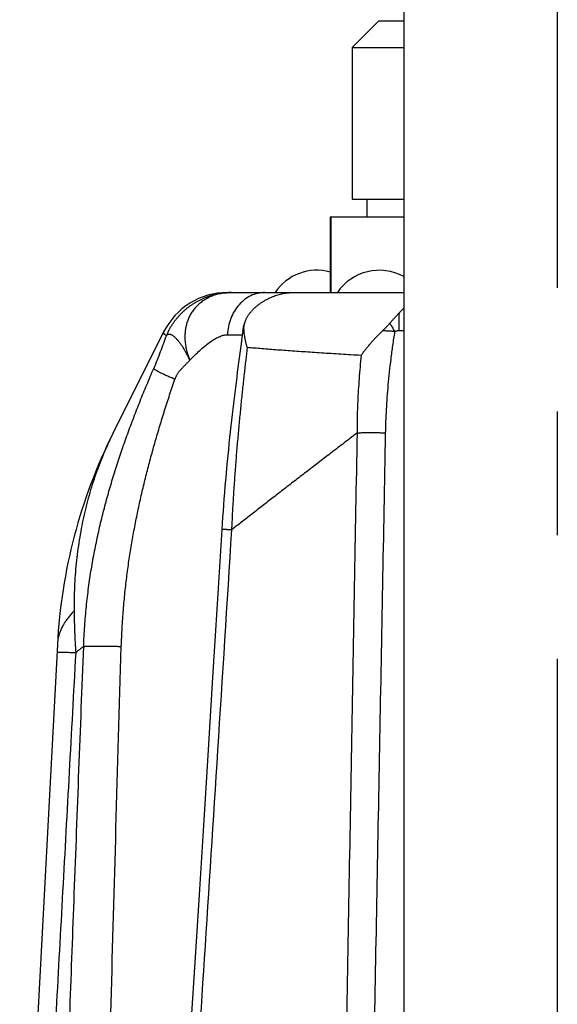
# Model space of a CAD drawing. Extents: x 0 to 3364, y 0 to 2376.
# Tile 77 of 83: x 2043 to 2103, y 1182 to 1292. Entities that reach past the tile are written whole.
import ezdxf

# ---------------------------------------------------------------- set-up
doc = ezdxf.new("R2010")
doc.units = 0
doc.header["$LTSCALE"] = 185.02
doc.linetypes.add('CENTER', pattern=[0.6, 0.375, -0.075, 0.075, -0.075])
doc.layers.get('0').update_dxf_attribs({"linetype": 'CONTINUOUS'})
doc.layers.add('DEFAULT_1', color=7, linetype='CENTER')

msp = doc.modelspace()

# ---------------------------------------------------------------- linework, layer by layer
at = {"color": 7, "linetype": 'CONTINUOUS'}
for p, q in [((2085.8593, 1508.8681), (2085.8593, 1045.4181)), ((2083.0593, 1292.1181), (2080.0593, 1289.1181)), ((2083.0593, 1292.1181), (2085.8593, 1292.1181)), ((2080.0593, 1289.1181), (2080.0593, 1272.1181)), ((2080.0593, 1289.1181), (2085.8593, 1289.1181)), ((2080.0593, 1272.1181), (2085.8593, 1272.1181)), ((2081.7108, 1272.1181), (2081.7108, 1270.1181)), ((2077.6093, 1270.1181), (2077.6093, 1261.6181)), ((2077.6093, 1270.1181), (2085.8593, 1270.1181)), ((2077.6609, 1270.1181), (2077.6609, 1261.6181)), ((2066.0523, 1261.6181), (2085.8593, 1261.6181)), ((2085.2985, 1259.2783), (2085.2985, 1257.3536)), ((2058.8984, 1257.1948), (2053.2076, 1245.8091)), ((2066.0556, 1256.8798), (2067.7324, 1256.8798)), ((2085.2985, 1257.3536), (2085.8593, 1257.3536)), ((2046.9594, 1222.1243), (2042.7298, 1141.4181))]:
    msp.add_line(p, q, dxfattribs=at)
for points in [[(2067.7888, 1257.2939), (2067.7257, 1256.8309), (2067.5924, 1255.8463)], [(2067.5924, 1255.8463), (2067.5243, 1255.3398), (2067.4553, 1254.8239), (2067.3856, 1254.2988), (2067.3152, 1253.7643), (2067.2441, 1253.2207), (2067.1725, 1252.6679), (2067.1005, 1252.106), (2067.028, 1251.535), (2066.9553, 1250.9551), (2066.8824, 1250.3663), (2066.8095, 1249.7686), (2066.7365, 1249.1622), (2066.6636, 1248.547), (2066.5909, 1247.923), (2066.5186, 1247.2906), (2066.4466, 1246.6494), (2066.3751, 1245.9996), (2066.3044, 1245.3426), (2066.2345, 1244.6779), (2066.1656, 1244.0058), (2066.0979, 1243.3286), (2066.0315, 1242.6463), (2065.9666, 1241.9588), (2065.9033, 1241.2683), (2065.8419, 1240.5749), (2065.7822, 1239.8786), (2065.7247, 1239.1816), (2065.6693, 1238.4839), (2065.616, 1237.7856), (2065.5651, 1237.0889), (2065.5166, 1236.3944), (2065.4705, 1235.7016), (2065.4277, 1235.0252)], [(2065.4277, 1235.0252), (2064.9094, 1226.6388), (2064.3976, 1218.3952), (2063.8933, 1210.3104), (2063.3967, 1202.3844), (2062.9076, 1194.6173), (2062.4262, 1187.0089), (2061.9526, 1179.5594), (2061.4867, 1172.2687), (2061.0287, 1165.1369), (2060.5785, 1158.1638), (2060.1363, 1151.3496), (2059.7299, 1145.1181)]]:
    msp.add_lwpolyline(points, dxfattribs=at)
for centre, radius, start, end in [((2076.1093, 1258.4501), 5.668, 74.652762, 146.018353), ((2083.1093, 1258.4501), 5.668, 60.971558, 146.018353), ((2066.0544, 1253.6181), 8, 90, 153.443341), ((2106.8772, 1218.9841), 60, 153.443341, 177.000091)]:
    msp.add_arc(centre, radius, start, end, dxfattribs=at)
for points, knots in [([(2059.2101, 1256.7996), (2059.2554, 1256.9049), (2059.3504, 1257.1135), (2059.5063, 1257.4199), (2059.6751, 1257.7193), (2059.8565, 1258.0111), (2060.0502, 1258.2947), (2060.2558, 1258.5697), (2060.473, 1258.8356), (2060.7014, 1259.0918), (2060.9404, 1259.3378), (2061.1898, 1259.5733), (2061.449, 1259.7977), (2061.7175, 1260.0107), (2061.9949, 1260.2119), (2062.2805, 1260.4008), (2062.574, 1260.5772), (2062.8748, 1260.7408), (2063.1823, 1260.8911), (2063.4959, 1261.028), (2063.815, 1261.1511), (2064.1391, 1261.2603), (2064.4676, 1261.3554), (2064.7999, 1261.4361), (2065.1352, 1261.5023), (2065.4731, 1261.554), (2065.8129, 1261.591), (2066.154, 1261.6132), (2066.3818, 1261.6181), (2066.4956, 1261.6181)], [0, 0, 0, 0, 0.03717074, 0.07433215, 0.11148361, 0.14862462, 0.1857547, 0.22287351, 0.25998074, 0.29707621, 0.33415979, 0.37123146, 0.40829129, 0.44533942, 0.48237609, 0.51940163, 0.55641643, 0.59342099, 0.63041585, 0.66740167, 0.70437913, 0.74134901, 0.77831211, 0.81526932, 0.85222154, 0.88916972, 0.92611486, 0.96305794, 1, 1, 1, 1]), ([(2066.4956, 1261.6181), (2066.4005, 1261.6181), (2066.2112, 1261.614), (2065.9291, 1261.5955), (2065.6509, 1261.5645), (2065.377, 1261.5212), (2065.108, 1261.4657), (2064.8445, 1261.398), (2064.587, 1261.3183), (2064.336, 1261.2268), (2064.0919, 1261.1236), (2063.8553, 1261.009), (2063.6266, 1260.8831), (2063.4064, 1260.7463), (2063.195, 1260.5987), (2062.9928, 1260.4407), (2062.8003, 1260.2725), (2062.6178, 1260.0946), (2062.4457, 1259.9073), (2062.2844, 1259.7109), (2062.1341, 1259.5059), (2061.9952, 1259.2926), (2061.8679, 1259.0715), (2061.7526, 1258.843), (2061.6493, 1258.6075), (2061.5584, 1258.3656), (2061.48, 1258.1177), (2061.4142, 1257.8643), (2061.3613, 1257.606), (2061.3212, 1257.3431), (2061.2941, 1257.0763), (2061.28, 1256.8061), (2061.279, 1256.533), (2061.291, 1256.2575), (2061.3161, 1255.9803), (2061.3541, 1255.7018), (2061.405, 1255.4226), (2061.4687, 1255.1432), (2061.5451, 1254.8642), (2061.634, 1254.5862), (2061.7352, 1254.3097), (2061.8104, 1254.1275), (2061.85, 1254.0368)], [0, 0, 0, 0, 0.02651465, 0.05277545, 0.0787827, 0.10453872, 0.13004792, 0.15531685, 0.18035414, 0.20517055, 0.22977888, 0.25419395, 0.27843245, 0.30251288, 0.32645535, 0.35028143, 0.37401393, 0.39767667, 0.42129426, 0.44489178, 0.46849455, 0.49212782, 0.51581651, 0.53958494, 0.56345652, 0.5874536, 0.61159715, 0.63590664, 0.66039984, 0.68509267, 0.70999913, 0.73513119, 0.76049871, 0.78610947, 0.81196913, 0.83808124, 0.86444727, 0.89106667, 0.91793694, 0.94505367, 0.97241067, 1, 1, 1, 1]), ([(2070.2561, 1261.6181), (2069.9899, 1261.6181), (2069.4518, 1261.5569), (2068.6785, 1261.2857), (2067.9639, 1260.8464), (2067.3338, 1260.256), (2066.8098, 1259.5367), (2066.4096, 1258.7143), (2066.1469, 1257.8184), (2066.0695, 1257.1944), (2066.0556, 1256.8798)], [0, 0, 0, 0, 0.11455633, 0.23074851, 0.3499203, 0.4729127, 0.59997382, 0.73077619, 0.86450711, 1, 1, 1, 1]), ([(2069.1071, 1259.885), (2069.1818, 1259.9538), (2069.3346, 1260.0882), (2069.5728, 1260.2793), (2069.8198, 1260.4593), (2070.0747, 1260.6278), (2070.3366, 1260.7842), (2070.6048, 1260.928), (2070.8782, 1261.0589), (2071.1562, 1261.1765), (2071.4377, 1261.2806), (2071.7219, 1261.3709), (2072.0081, 1261.4474), (2072.2952, 1261.5098), (2072.5824, 1261.5583), (2072.869, 1261.5929), (2073.1543, 1261.6135), (2073.344, 1261.6181), (2073.4384, 1261.6181)], [0, 0, 0, 0, 0.06384615, 0.12783312, 0.1918797, 0.25589473, 0.31981144, 0.38357154, 0.44709873, 0.51031452, 0.57318305, 0.63567903, 0.69773321, 0.75927772, 0.82029233, 0.88076431, 0.9406785, 1, 1, 1, 1]), ([(2068.0956, 1258.4628), (2068.1125, 1258.5054), (2068.1514, 1258.5973), (2068.2186, 1258.7377), (2068.2981, 1258.8851), (2068.3871, 1259.033), (2068.4853, 1259.1804), (2068.5927, 1259.3267), (2068.7088, 1259.471), (2068.8334, 1259.6128), (2068.9662, 1259.7515), (2069.0593, 1259.8409), (2069.1071, 1259.885)], [0, 0, 0, 0, 0.07807599, 0.1701561, 0.26536236, 0.36348163, 0.46421622, 0.56737103, 0.67271248, 0.77999278, 0.88915459, 1, 1, 1, 1]), ([(2085.8592, 1259.8574), (2085.7991, 1259.7992), (2085.6743, 1259.6756), (2085.4873, 1259.4825), (2085.3613, 1259.347), (2085.2985, 1259.2783)], [0, 0, 0, 0, 0.31132398, 0.65372816, 1, 1, 1, 1]), ([(2085.2985, 1259.2783), (2085.2678, 1259.2446), (2085.2071, 1259.1782), (2085.1171, 1259.0798), (2085.0294, 1258.9837), (2084.9433, 1258.8895), (2084.8586, 1258.7967), (2084.7752, 1258.7052), (2084.693, 1258.6148), (2084.612, 1258.5255), (2084.5322, 1258.4373), (2084.4539, 1258.3503), (2084.3769, 1258.2647), (2084.3262, 1258.2081), (2084.3011, 1258.18)], [0, 0, 0, 0, 0.09223365, 0.18191301, 0.26951494, 0.35539682, 0.44000788, 0.52343995, 0.60580076, 0.68713457, 0.7673146, 0.84625146, 0.92385608, 1, 1, 1, 1]), ([(2067.7888, 1257.2939), (2067.7905, 1257.3062), (2067.8027, 1257.3934), (2067.8296, 1257.5543), (2067.877, 1257.7755), (2067.9343, 1257.9944), (2068.0015, 1258.2107), (2068.0577, 1258.3661), (2068.0904, 1258.4496), (2068.0956, 1258.4628)], [0, 0, 0, 0, 0.03095814, 0.21784463, 0.40400012, 0.59094877, 0.77805358, 0.96474454, 1, 1, 1, 1]), ([(2067.9153, 1257.5371), (2067.9142, 1257.565), (2067.9134, 1257.6233), (2067.9168, 1257.7147), (2067.9257, 1257.8142), (2067.941, 1257.9231), (2067.964, 1258.0422), (2067.9959, 1258.1708), (2068.0373, 1258.3068), (2068.0727, 1258.4046), (2068.0933, 1258.457), (2068.0956, 1258.4628)], [0, 0, 0, 0, 0.08833904, 0.18407558, 0.28871427, 0.40389209, 0.53127889, 0.67167646, 0.82221617, 0.98013117, 1, 1, 1, 1]), ([(2084.3011, 1258.18), (2084.259, 1258.133), (2084.173, 1258.0376), (2084.041, 1257.8938), (2083.9045, 1257.7484), (2083.7649, 1257.6033), (2083.6234, 1257.4603), (2083.5278, 1257.3668), (2083.4798, 1257.3207)], [0, 0, 0, 0, 0.15928086, 0.32413005, 0.49253463, 0.66246576, 0.83225738, 1, 1, 1, 1]), ([(2084.3011, 1258.18), (2084.3364, 1258.1188), (2084.4073, 1257.9955), (2084.514, 1257.8095), (2084.6215, 1257.6216), (2084.7294, 1257.4322), (2084.8015, 1257.3055), (2084.8376, 1257.2419)], [0, 0, 0, 0, 0.19621666, 0.39480026, 0.59527768, 0.79717127, 1, 1, 1, 1]), ([(2059.2101, 1256.7996), (2059.0922, 1256.4974), (2058.8605, 1255.8856), (2058.4012, 1254.6427), (2058.0448, 1253.7068), (2057.7791, 1253.0908)], [0, 0, 0, 0, 0.24476118, 0.49373213, 1, 1, 1, 1]), ([(2058.8984, 1257.1948), (2058.888, 1257.174), (2058.8738, 1257.1292), (2058.8843, 1257.0569), (2058.9262, 1256.9885), (2058.9954, 1256.9229), (2059.0922, 1256.8583), (2059.1679, 1256.8194), (2059.2101, 1256.7996)], [0, 0, 0, 0, 0.12422274, 0.24379886, 0.3791961, 0.54535979, 0.75076404, 1, 1, 1, 1]), ([(2061.85, 1254.0368), (2061.8152, 1254.1101), (2061.7452, 1254.2547), (2061.6381, 1254.4678), (2061.53, 1254.6747), (2061.4212, 1254.875), (2061.3119, 1255.0682), (2061.2024, 1255.2538), (2061.0929, 1255.4315), (2060.9837, 1255.6008), (2060.875, 1255.7613), (2060.767, 1255.9127), (2060.6601, 1256.0547), (2060.5544, 1256.1868), (2060.4502, 1256.309), (2060.3477, 1256.4207), (2060.2472, 1256.5219), (2060.1489, 1256.6123), (2060.0529, 1256.6916), (2059.9596, 1256.7598), (2059.869, 1256.8167), (2059.7813, 1256.8621), (2059.6968, 1256.8959), (2059.6155, 1256.9181), (2059.5376, 1256.9284), (2059.4633, 1256.9267), (2059.3928, 1256.913), (2059.3265, 1256.8871), (2059.2647, 1256.8493), (2059.2277, 1256.8172), (2059.2101, 1256.7996)], [0, 0, 0, 0, 0.05841332, 0.11572515, 0.17181887, 0.22658152, 0.27990423, 0.3316827, 0.38181766, 0.43021542, 0.47678851, 0.52145631, 0.56414588, 0.60479292, 0.64334296, 0.67975278, 0.71399234, 0.74604717, 0.77592166, 0.8036433, 0.82926851, 0.8528902, 0.87464761, 0.8947379, 0.91342805, 0.93106277, 0.9480614, 0.9648968, 0.9820568, 1, 1, 1, 1]), ([(2061.85, 1254.0368), (2062.034, 1254.2259), (2062.4006, 1254.5947), (2062.9557, 1255.1209), (2063.5059, 1255.6024), (2064.0467, 1256.0266), (2064.5735, 1256.3811), (2065.0094, 1256.6144), (2065.3485, 1256.7501), (2065.6617, 1256.8451), (2065.9008, 1256.8798), (2066.0556, 1256.8798)], [0, 0, 0, 0, 0.15278725, 0.30119777, 0.44300384, 0.57618503, 0.69904395, 0.81045055, 0.86179061, 0.91032696, 1, 1, 1, 1]), ([(2067.9153, 1257.5371), (2067.8993, 1257.5203), (2067.87, 1257.4861), (2067.8339, 1257.4311), (2067.8075, 1257.3743), (2067.7944, 1257.3287), (2067.79, 1257.3024), (2067.7891, 1257.2959)], [0, 0, 0, 0, 0.25151614, 0.4873956, 0.71154396, 0.92859694, 1, 1, 1, 1]), ([(2068.2772, 1255.4813), (2068.2423, 1255.5996), (2068.1772, 1255.8349), (2068.0933, 1256.1872), (2068.0246, 1256.5343), (2067.9715, 1256.8752), (2067.9342, 1257.2087), (2067.9197, 1257.4287), (2067.9153, 1257.5371)], [0, 0, 0, 0, 0.17678495, 0.34992378, 0.51909318, 0.68403092, 0.84442139, 1, 1, 1, 1]), ([(2083.4798, 1257.3207), (2083.3832, 1257.2279), (2083.1907, 1257.0397), (2082.9062, 1256.7516), (2082.6259, 1256.4569), (2082.3509, 1256.1566), (2082.0817, 1255.851), (2081.8194, 1255.5408), (2081.5651, 1255.227), (2081.3204, 1254.9114), (2081.163, 1254.6989), (2081.0862, 1254.5926)], [0, 0, 0, 0, 0.11062977, 0.22223791, 0.33420624, 0.44631797, 0.55841904, 0.67032251, 0.78166267, 0.89177306, 1, 1, 1, 1]), ([(2084.8376, 1257.2419), (2084.7614, 1257.2477), (2084.6091, 1257.2589), (2084.381, 1257.2743), (2084.1536, 1257.2882), (2083.9275, 1257.3006), (2083.703, 1257.3115), (2083.554, 1257.3178), (2083.4798, 1257.3207)], [0, 0, 0, 0, 0.16850548, 0.33674882, 0.50435125, 0.67100614, 0.83631824, 1, 1, 1, 1]), ([(2084.8376, 1257.2419), (2084.7557, 1256.7211), (2084.6027, 1255.6946), (2084.4012, 1254.1748), (2084.2301, 1252.6976), (2084.088, 1251.2599), (2083.9738, 1249.859), (2083.8863, 1248.4928), (2083.8247, 1247.1591), (2083.8, 1246.2805), (2083.7918, 1245.8465)], [0, 0, 0, 0, 0.13811296, 0.27186011, 0.40160157, 0.5276529, 0.65029049, 0.76976165, 0.88627979, 1, 1, 1, 1]), ([(2084.8376, 1257.2419), (2084.846, 1257.2467), (2084.8633, 1257.2561), (2084.8901, 1257.2691), (2084.9177, 1257.2813), (2084.9462, 1257.2926), (2084.9754, 1257.3031), (2085.0055, 1257.3126), (2085.0362, 1257.3211), (2085.0675, 1257.3287), (2085.0994, 1257.3353), (2085.1318, 1257.341), (2085.1645, 1257.3456), (2085.1977, 1257.3492), (2085.2311, 1257.3517), (2085.2648, 1257.3533), (2085.2873, 1257.3536), (2085.2985, 1257.3536)], [0, 0, 0, 0, 0.06096872, 0.12297607, 0.18596685, 0.24990446, 0.31474618, 0.38044365, 0.44694326, 0.51418665, 0.58211101, 0.65064972, 0.71973248, 0.78928607, 0.85923445, 0.9294995, 1, 1, 1, 1]), ([(2068.2772, 1255.4813), (2068.2213, 1254.9996), (2068.1081, 1254.0129), (2067.9387, 1252.4993), (2067.7677, 1250.9209), (2067.5973, 1249.2837), (2067.4298, 1247.5948), (2067.2677, 1245.8616), (2067.1131, 1244.0924), (2066.9681, 1242.2954), (2066.8347, 1240.4785), (2066.7143, 1238.6494), (2066.6081, 1236.815), (2066.5474, 1235.5909), (2066.5197, 1234.9791)], [0, 0, 0, 0, 0.07069077, 0.14475999, 0.22200474, 0.3020994, 0.38467993, 0.46939145, 0.55582695, 0.6435466, 0.73217259, 0.82136159, 0.91073456, 1, 1, 1, 1]), ([(2068.2772, 1255.4813), (2068.5469, 1255.458), (2069.0967, 1255.4114), (2069.9368, 1255.3429), (2070.8076, 1255.2745), (2071.7086, 1255.206), (2072.6394, 1255.1377), (2073.5994, 1255.0693), (2074.5881, 1255.001), (2075.605, 1254.9328), (2076.6497, 1254.8646), (2077.7215, 1254.7964), (2078.82, 1254.7283), (2079.9445, 1254.6601), (2080.7028, 1254.6151), (2081.0862, 1254.5926)], [0, 0, 0, 0, 0.06324813, 0.12890927, 0.19694767, 0.26733496, 0.34003046, 0.41499507, 0.49219297, 0.57158548, 0.65313177, 0.73679118, 0.8225181, 0.91026839, 1, 1, 1, 1]), ([(2081.0862, 1254.5926), (2081.0392, 1254.1493), (2080.9527, 1253.2724), (2080.8439, 1251.9704), (2080.7567, 1250.6965), (2080.6906, 1249.4491), (2080.6448, 1248.2269), (2080.6188, 1247.0288), (2080.6143, 1246.238), (2080.6153, 1245.8465)], [0, 0, 0, 0, 0.15263029, 0.30164429, 0.44728054, 0.58975527, 0.72926335, 0.86597159, 1, 1, 1, 1]), ([(2061.85, 1254.0368), (2061.8184, 1254.0019), (2061.7549, 1253.9325), (2061.6578, 1253.8304), (2061.5599, 1253.7297), (2061.4613, 1253.6303), (2061.3626, 1253.5316), (2061.264, 1253.4333), (2061.1661, 1253.335), (2061.0692, 1253.2363), (2060.9738, 1253.1369), (2060.8803, 1253.0363), (2060.7891, 1252.9341), (2060.7007, 1252.83), (2060.6155, 1252.7235), (2060.534, 1252.6143), (2060.4567, 1252.5019), (2060.3839, 1252.386), (2060.3162, 1252.2662), (2060.2541, 1252.142), (2060.198, 1252.0132), (2060.1653, 1251.9247), (2060.15, 1251.8797)], [0, 0, 0, 0, 0.05100694, 0.10183643, 0.15250698, 0.20302751, 0.25339944, 0.30361902, 0.35367981, 0.40357534, 0.45330186, 0.50286136, 0.55226462, 0.60153439, 0.65070864, 0.69984379, 0.7490177, 0.79833253, 0.84791692, 0.89792762, 0.94855019, 1, 1, 1, 1]), ([(2049.9163, 1221.896), (2049.9289, 1222.2796), (2049.9609, 1223.0407), (2050.0285, 1224.1722), (2050.1141, 1225.2848), (2050.2166, 1226.3787), (2050.3351, 1227.4545), (2050.4686, 1228.5131), (2050.6163, 1229.5553), (2050.7774, 1230.5819), (2050.9514, 1231.5942), (2051.1376, 1232.5933), (2051.3357, 1233.5803), (2051.5451, 1234.5564), (2051.7655, 1235.5225), (2051.9967, 1236.4798), (2052.2384, 1237.4293), (2052.4903, 1238.3722), (2052.7524, 1239.3093), (2053.0245, 1240.2417), (2053.3065, 1241.1702), (2053.5981, 1242.0956), (2053.8994, 1243.0185), (2054.2101, 1243.9395), (2054.5301, 1244.8591), (2054.8591, 1245.7777), (2055.1971, 1246.6956), (2055.5436, 1247.6129), (2055.8983, 1248.5295), (2056.2608, 1249.4453), (2056.6306, 1250.3599), (2057.0072, 1251.2728), (2057.3899, 1252.1833), (2057.6488, 1252.7887), (2057.7791, 1253.0908)], [0, 0, 0, 0, 0.0355748, 0.07059758, 0.1050649, 0.13899741, 0.17242893, 0.20537818, 0.23788475, 0.26998532, 0.30170077, 0.33308504, 0.36417802, 0.39500549, 0.42560889, 0.45602473, 0.48628321, 0.51642371, 0.54647916, 0.57647698, 0.60644788, 0.63641854, 0.66640753, 0.69643057, 0.72650565, 0.75665059, 0.78687297, 0.81716969, 0.84753703, 0.87796886, 0.90845412, 0.93897501, 0.96950171, 1, 1, 1, 1]), ([(2060.15, 1251.8797), (2059.9938, 1251.9454), (2059.6944, 1252.0742), (2059.2684, 1252.2663), (2058.8869, 1252.4471), (2058.5549, 1252.6133), (2058.2766, 1252.7619), (2058.0555, 1252.8899), (2057.9093, 1252.9844), (2057.8242, 1253.0492), (2057.7921, 1253.0775), (2057.7791, 1253.0908)], [0, 0, 0, 0, 0.19046918, 0.36635647, 0.52522942, 0.66497115, 0.78365091, 0.87975618, 0.95205116, 0.97907681, 1, 1, 1, 1]), ([(2054.1447, 1221.896), (2054.1553, 1222.2464), (2054.1809, 1222.942), (2054.2325, 1223.977), (2054.2963, 1224.9958), (2054.3715, 1225.9988), (2054.4577, 1226.9865), (2054.5542, 1227.9596), (2054.6605, 1228.9189), (2054.7762, 1229.8652), (2054.901, 1230.7996), (2055.0343, 1231.723), (2055.1761, 1232.6365), (2055.326, 1233.5412), (2055.4839, 1234.4379), (2055.6496, 1235.3277), (2055.8229, 1236.2116), (2056.0037, 1237.0905), (2056.1921, 1237.9655), (2056.3878, 1238.8373), (2056.5909, 1239.7068), (2056.8014, 1240.5748), (2057.0191, 1241.4418), (2057.244, 1242.3085), (2057.476, 1243.1754), (2057.715, 1244.0428), (2057.961, 1244.9112), (2058.2138, 1245.7806), (2058.4731, 1246.6511), (2058.7387, 1247.5225), (2059.0104, 1248.3946), (2059.2877, 1249.267), (2059.5703, 1250.1392), (2059.8576, 1251.0103), (2060.0521, 1251.5901), (2060.15, 1251.8797)], [0, 0, 0, 0, 0.03426331, 0.06802291, 0.10127254, 0.13402863, 0.16632059, 0.1981648, 0.22959576, 0.26064794, 0.29134062, 0.32172057, 0.35182819, 0.38168879, 0.41133863, 0.44081409, 0.47014488, 0.4993663, 0.52851241, 0.55761089, 0.58669016, 0.61577816, 0.64489601, 0.67405983, 0.70328644, 0.73259413, 0.76199597, 0.79149402, 0.82108452, 0.85076396, 0.88052522, 0.91035489, 0.94023202, 0.97012503, 1, 1, 1, 1]), ([(2053.2076, 1245.8091), (2053.0252, 1245.444), (2052.6708, 1244.7057), (2052.1732, 1243.5786), (2051.7084, 1242.4293), (2051.2769, 1241.2588), (2050.8791, 1240.0678), (2050.5154, 1238.8574), (2050.1862, 1237.6282), (2049.8919, 1236.3812), (2049.6329, 1235.1174), (2049.4094, 1233.8376), (2049.2219, 1232.5429), (2049.0706, 1231.2344), (2048.9559, 1229.9129), (2048.8779, 1228.5797), (2048.8369, 1227.2359), (2048.8344, 1226.3365), (2048.8393, 1225.8854)], [0, 0, 0, 0, 0.0594751, 0.11930215, 0.17950344, 0.24008514, 0.30105715, 0.3624372, 0.42422985, 0.48645031, 0.54909987, 0.61218992, 0.67571961, 0.73969504, 0.80411075, 0.86896763, 0.93426478, 1, 1, 1, 1]), ([(2080.6153, 1245.8465), (2080.1368, 1245.4814), (2079.19, 1244.7579), (2077.7854, 1243.6825), (2076.411, 1242.6283), (2075.0671, 1241.5954), (2073.754, 1240.5843), (2072.472, 1239.5952), (2071.221, 1238.6283), (2070.0013, 1237.684), (2068.8128, 1236.7623), (2067.6556, 1235.8634), (2066.8949, 1235.2713), (2066.5197, 1234.9791)], [0, 0, 0, 0, 0.10144651, 0.2008445, 0.29817461, 0.39341089, 0.48652955, 0.57751157, 0.66634344, 0.75301481, 0.83751745, 0.91984696, 1, 1, 1, 1]), ([(2080.6153, 1245.8465), (2080.4097, 1234.4303), (2079.9975, 1211.4189), (2079.3805, 1176.6095), (2078.9701, 1153.2163), (2078.7643, 1141.4181)], [0, 0, 0, 0, 0.32796538, 0.66106719, 1, 1, 1, 1]), ([(2083.7918, 1245.8465), (2083.7099, 1245.848), (2083.5463, 1245.8509), (2083.3013, 1245.8545), (2083.0575, 1245.8575), (2082.8155, 1245.8599), (2082.5758, 1245.8616), (2082.3391, 1245.8626), (2082.1059, 1245.8629), (2081.8768, 1245.8626), (2081.6523, 1245.8616), (2081.433, 1245.8599), (2081.2194, 1245.8576), (2081.012, 1245.8546), (2080.8113, 1245.851), (2080.6798, 1245.8481), (2080.6153, 1245.8465)], [0, 0, 0, 0, 0.07737643, 0.15456251, 0.23137208, 0.3076199, 0.38312212, 0.45769669, 0.53116381, 0.60334643, 0.67407061, 0.74316596, 0.81046611, 0.87580909, 0.93903771, 1, 1, 1, 1]), ([(2083.7918, 1245.8465), (2083.577, 1234.4303), (2083.1464, 1211.419), (2082.5022, 1176.6095), (2082.074, 1153.2163), (2081.8593, 1141.4181)], [0, 0, 0, 0, 0.32796547, 0.66106732, 1, 1, 1, 1]), ([(2066.5197, 1234.9791), (2066.0013, 1226.7273), (2064.9871, 1210.6847), (2063.4887, 1187.317), (2062.0662, 1165.457), (2061.1363, 1151.3879), (2060.6869, 1144.6443)], [0, 0, 0, 0, 0.27401197, 0.53272474, 0.77601456, 1, 1, 1, 1]), ([(2066.5197, 1234.9791), (2066.4703, 1234.9818), (2066.3749, 1234.9868), (2066.2367, 1234.9939), (2066.1086, 1235.0004), (2065.9909, 1235.0062), (2065.8837, 1235.0113), (2065.7875, 1235.0157), (2065.7024, 1235.0195), (2065.6287, 1235.0224), (2065.5665, 1235.0248), (2065.5157, 1235.026), (2065.4773, 1235.0276), (2065.4495, 1235.0259), (2065.4358, 1235.0284), (2065.4286, 1235.0252), (2065.4281, 1235.0248)], [0, 0, 0, 0, 0.13559725, 0.26227836, 0.37973901, 0.48769711, 0.58589342, 0.67409226, 0.7520821, 0.81967609, 0.87671275, 0.92305657, 0.95859917, 0.98326206, 0.99700935, 1, 1, 1, 1]), ([(2048.8393, 1225.8854), (2048.7238, 1225.7681), (2048.5028, 1225.5322), (2048.1975, 1225.1671), (2047.9251, 1224.7981), (2047.6857, 1224.4253), (2047.4796, 1224.0491), (2047.307, 1223.6696), (2047.1679, 1223.2871), (2047.0627, 1222.9019), (2046.9913, 1222.5143), (2046.9662, 1222.2542), (2046.9594, 1222.1243)], [0, 0, 0, 0, 0.11485652, 0.22538454, 0.33188574, 0.43470876, 0.53425131, 0.63096091, 0.72533332, 0.8179084, 0.90926285, 1, 1, 1, 1]), ([(2048.8393, 1225.8854), (2048.8419, 1225.6454), (2048.8495, 1225.1555), (2048.8681, 1224.407), (2048.8942, 1223.6319), (2048.9282, 1222.833), (2048.9699, 1222.0134), (2049.0025, 1221.4605), (2049.0201, 1221.1811)], [0, 0, 0, 0, 0.15294806, 0.31216478, 0.47707559, 0.64710002, 0.8216204, 1, 1, 1, 1]), ([(2049.0201, 1221.1811), (2048.5307, 1212.2548), (2047.5568, 1194.466), (2046.1047, 1167.8783), (2045.1422, 1150.2169), (2044.6633, 1141.4181)], [0, 0, 0, 0, 0.33573445, 0.66906766, 1, 1, 1, 1]), ([(2049.0201, 1221.1811), (2048.8989, 1221.1843), (2048.6678, 1221.1902), (2048.3381, 1221.1977), (2048.0424, 1221.2033), (2047.781, 1221.2071), (2047.5538, 1221.2091), (2047.3617, 1221.2092), (2047.2031, 1221.2077), (2047.0823, 1221.204), (2046.9891, 1221.1999), (2046.9445, 1221.1926), (2046.9104, 1221.1878), (2046.91, 1221.1811)], [0, 0, 0, 0, 0.17209599, 0.32818135, 0.46814829, 0.59190097, 0.69935603, 0.79044337, 0.86510782, 0.92331317, 0.96505383, 0.99040453, 1, 1, 1, 1]), ([(2047.0702, 1144.6443), (2047.3459, 1152.5206), (2047.9345, 1169.0292), (2048.883, 1194.7798), (2049.5611, 1212.6538), (2049.9163, 1221.896)], [0, 0, 0, 0, 0.30584941, 0.64106662, 1, 1, 1, 1]), ([(2049.9163, 1221.896), (2049.7622, 1221.7732), (2049.4634, 1221.5349), (2049.1647, 1221.2965), (2049.0201, 1221.1811)], [0, 0, 0, 0, 0.51571548, 1, 1, 1, 1]), ([(2049.9163, 1221.896), (2049.9433, 1221.8989), (2050.0009, 1221.9043), (2050.0926, 1221.9114), (2050.1947, 1221.9178), (2050.3069, 1221.9236), (2050.429, 1221.9288), (2050.5607, 1221.9333), (2050.7018, 1221.9371), (2050.8518, 1221.9402), (2051.0105, 1221.9427), (2051.1775, 1221.9444), (2051.3525, 1221.9455), (2051.5349, 1221.9458), (2051.7244, 1221.9454), (2051.9206, 1221.9444), (2052.1231, 1221.9426), (2052.3313, 1221.9401), (2052.5447, 1221.9369), (2052.763, 1221.9331), (2052.9856, 1221.9286), (2053.212, 1221.9233), (2053.4417, 1221.9175), (2053.6741, 1221.911), (2053.9088, 1221.9038), (2054.0659, 1221.8987), (2054.1447, 1221.896)], [0, 0, 0, 0, 0.01926703, 0.04101871, 0.06521086, 0.09179229, 0.12070538, 0.15188655, 0.1852666, 0.22077099, 0.25832008, 0.2978294, 0.33920986, 0.382368, 0.42720622, 0.473623, 0.52151319, 0.57076824, 0.62127643, 0.67292316, 0.72559121, 0.77916103, 0.83351097, 0.88851761, 0.944056, 1, 1, 1, 1]), ([(2052.088, 1145.1181), (2052.2246, 1151.1259), (2052.5172, 1163.3794), (2053.0036, 1182.1643), (2053.5468, 1201.7493), (2053.9393, 1215.0884), (2054.1447, 1221.896)], [0, 0, 0, 0, 0.23472066, 0.47875646, 0.73397479, 1, 1, 1, 1])]:
    msp.add_open_spline(points, degree=3, knots=knots, dxfattribs=at)
msp.add_open_spline([(2067.7891, 1257.2959), (2067.789, 1257.2952), (2067.7889, 1257.2945), (2067.7888, 1257.2939)], degree=3, dxfattribs=at)
at = {"layer": 'DEFAULT_1', "color": 7, "linetype": 'CENTER'}
msp.add_line((2103.1093, 1553.5455), (2103.1093, 818.9541), dxfattribs=at)

doc.saveas('drawing.dxf')
